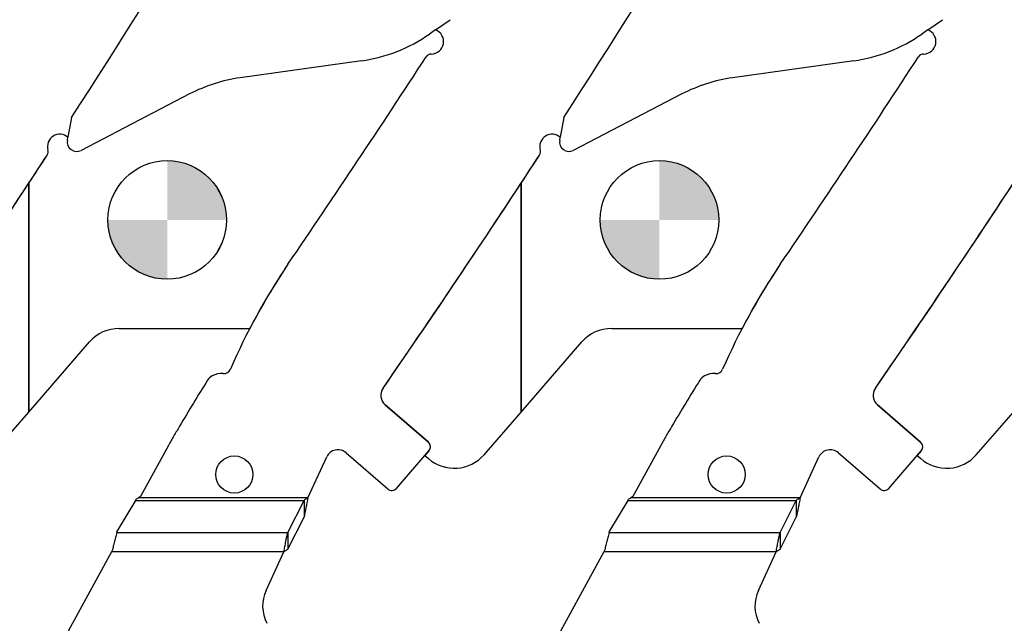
# Model space of a CAD drawing. Header units: inches. Extents: x 0.1 to 87.3, y 0.1 to 33.9.
# Tile 35 of 164: x 6 to 8.3, y 24.2 to 25.7. Entities that reach past the tile are written whole.
import ezdxf

# ---------------------------------------------------------------- set-up
doc = ezdxf.new("R2010")
doc.units = ezdxf.units.IN
doc.header["$MEASUREMENT"] = 0
doc.layers.add('NOTES', color=5, linetype='Continuous')

# ---------------------------------------------------------------- blocks, each defined once
blk = doc.blocks.new('SW_DOWELSYMBOL_26')
at = {"linetype": 'Continuous', "lineweight": 18}
h = blk.add_hatch(color=0, dxfattribs=at)
edge = h.paths.add_edge_path(flags=0)
edge.add_arc((0, 0), 0.1414, 0, 90)
edge.add_line((0, 0.1414), (0, 0))
edge.add_line((0, 0), (0.1414, 0))
h = blk.add_hatch(color=0, dxfattribs=at)
edge = h.paths.add_edge_path(flags=0)
edge.add_arc((0, 0), 0.1414, 180, 270)
edge.add_line((0, -0.1414), (0, 0))
edge.add_line((0, 0), (-0.1414, 0))
at = {"layer": 'NOTES', "color": 0}
blk.add_circle((0, 0), 0.1414, dxfattribs=at)
blk = doc.blocks.new('SW_DOWELSYMBOL_28')
at = {"linetype": 'Continuous', "lineweight": 18}
h = blk.add_hatch(color=0, dxfattribs=at)
edge = h.paths.add_edge_path(flags=0)
edge.add_arc((0, 0), 0.1414, 0, 90)
edge.add_line((0, 0.1414), (0, 0))
edge.add_line((0, 0), (0.1414, 0))
h = blk.add_hatch(color=0, dxfattribs=at)
edge = h.paths.add_edge_path(flags=0)
edge.add_arc((0, 0), 0.1414, 180, 270)
edge.add_line((0, -0.1414), (0, 0))
edge.add_line((0, 0), (-0.1414, 0))
at = {"layer": 'NOTES', "color": 0}
blk.add_circle((0, 0), 0.1414, dxfattribs=at)

msp = doc.modelspace()

# ---------------------------------------------------------------- linework, layer by layer
at = {"color": 7, "linetype": 'Continuous', "lineweight": 25}
for p, q in [((6.945615, 25.657831), (6.980681, 25.682248)), ((8.119365, 25.657831), (8.154431, 25.682248)), ((6.945615, 25.657831), (6.931442, 25.647962)), ((8.119365, 25.657831), (8.105192, 25.647962)), ((6.769346, 25.584356), (6.480398, 25.543747)), ((7.943096, 25.584356), (7.654148, 25.543747)), ((6.359652, 25.50514), (6.100744, 25.370578)), ((7.533402, 25.50514), (7.274494, 25.370578)), ((6.078333, 25.44929), (6.069603, 25.402002)), ((7.252083, 25.44929), (7.243353, 25.402002)), ((6.068242, 25.394627), (6.069603, 25.402002)), ((7.241992, 25.394627), (7.243353, 25.402002)), ((5.976185, 24.746983), (5.976185, 25.292427)), ((5.976185, 25.292427), (5.976185, 24.746983)), ((7.149935, 24.746983), (7.149935, 25.292427)), ((7.149935, 25.292427), (7.149935, 24.746983)), ((6.191973, 24.946235), (6.501579, 24.946235)), ((7.365723, 24.946235), (7.675329, 24.946235)), ((5.976185, 24.746983), (6.121189, 24.913956)), ((7.149935, 24.746983), (7.294939, 24.913956)), ((5.887828, 24.64524), (5.976185, 24.746983)), ((6.928802, 24.675001), (6.825755, 24.76449)), ((6.825755, 24.76449), (6.928802, 24.675001)), ((7.061578, 24.64524), (7.149935, 24.746983)), ((8.102552, 24.675001), (7.999505, 24.76449)), ((7.999505, 24.76449), (8.102552, 24.675001)), ((8.235328, 24.64524), (8.323685, 24.746983)), ((6.309354, 24.66743), (6.242858, 24.545719)), ((6.7326, 24.64985), (6.831998, 24.56353)), ((6.852825, 24.564997), (6.930269, 24.654173)), ((6.930269, 24.654173), (6.920829, 24.643303)), ((7.483104, 24.66743), (7.416608, 24.545719)), ((7.90635, 24.64985), (8.005748, 24.56353)), ((8.026575, 24.564997), (8.104019, 24.654173)), ((8.104019, 24.654173), (8.094579, 24.643303)), ((6.64162, 24.542655), (6.68642, 24.63991)), ((6.920829, 24.643303), (6.929323, 24.635927)), ((7.81537, 24.542655), (7.86017, 24.63991)), ((8.094579, 24.643303), (8.103073, 24.635927)), ((6.230715, 24.536415), (6.187033, 24.463582)), ((6.230715, 24.536415), (6.632385, 24.536415)), ((6.242858, 24.545719), (6.237748, 24.542655)), ((6.64162, 24.542655), (6.237748, 24.542655)), ((6.593559, 24.460026), (6.632385, 24.536415)), ((6.632385, 24.536415), (6.632385, 24.496483)), ((7.404465, 24.536415), (7.360783, 24.463582)), ((7.404465, 24.536415), (7.806135, 24.536415)), ((7.416608, 24.545719), (7.411498, 24.542655)), ((7.81537, 24.542655), (7.411498, 24.542655)), ((7.767309, 24.460026), (7.806135, 24.536415)), ((7.806135, 24.536415), (7.806135, 24.496483)), ((6.593559, 24.420094), (6.632385, 24.496483)), ((7.767309, 24.420094), (7.806135, 24.496483)), ((6.18608, 24.460026), (6.187033, 24.463582)), ((7.35983, 24.460026), (7.360783, 24.463582)), ((6.18608, 24.460026), (6.593559, 24.460026)), ((6.593559, 24.460026), (6.593559, 24.420094)), ((7.35983, 24.460026), (7.767309, 24.460026)), ((7.767309, 24.460026), (7.767309, 24.420094)), ((6.17563, 24.418433), (6.173128, 24.413855)), ((7.34938, 24.418433), (7.346878, 24.413855)), ((6.173128, 24.413855), (5.996267, 24.090133)), ((6.584324, 24.413855), (6.173128, 24.413855)), ((6.541882, 24.321719), (6.584324, 24.413855)), ((7.346878, 24.413855), (7.170017, 24.090133)), ((7.758074, 24.413855), (7.346878, 24.413855)), ((7.715632, 24.321719), (7.758074, 24.413855))]:
    msp.add_line(p, q, dxfattribs=at)
for centre, radius in [((6.306185, 25.204865), 0.141375), ((7.479935, 25.204865), 0.141375), ((6.466174, 24.598057), 0.044291), ((7.639924, 24.598057), 0.044291)]:
    msp.add_circle(centre, radius, dxfattribs=at)
for centre, radius, start, end in [((-15.211181, 39.201135), 25.344756, 327.1397816, 329.9650774), ((-14.037431, 39.201135), 25.344756, 327.1397816, 329.9650774), ((6.717157, 25.955707), 0.375, 278, 304.849803), ((6.9358, 25.629983), 0.029528, 270.085049, 70.584172), ((6.9358, 25.629983), 0.029528, 270.085049, 70.584172), ((7.890907, 25.955707), 0.375, 278, 304.849803), ((8.10955, 25.629983), 0.029528, 270.085049, 70.584172), ((8.10955, 25.629983), 0.029528, 270.085049, 70.584172), ((-14.037431, 39.201135), 24.990425, 325.6467705, 327.0091757), ((-14.037431, 39.201135), 24.990425, 325.6467705, 327.0091757), ((6.935866, 25.585692), 0.014764, 90.085049, 147.009176), ((6.935866, 25.585692), 0.014764, 90.085049, 147.009176), ((-12.863681, 39.201135), 24.990425, 325.6467705, 327.0091757), ((-12.863681, 39.201135), 24.990425, 325.6467705, 327.0091757), ((8.109616, 25.585692), 0.014764, 90.085049, 147.009176), ((8.109616, 25.585692), 0.014764, 90.085049, 147.009176), ((6.532588, 25.172397), 0.375, 98, 117.462262), ((7.706338, 25.172397), 0.375, 98, 117.462262), ((6.050185, 25.379758), 0.029528, 48.880181, 196.113009), ((6.050185, 25.379758), 0.029528, 48.880181, 196.113009), ((7.223935, 25.379758), 0.029528, 48.880181, 196.113009), ((7.223935, 25.379758), 0.029528, 48.880181, 196.113009), ((6.090368, 25.390542), 0.0225, 169.540782, 297.462262), ((7.264118, 25.390542), 0.0225, 169.540782, 297.462262), ((-15.211181, 39.201135), 25.344756, 325.384301, 326.8975404), ((-15.211181, 39.201135), 25.344756, 326.7166078, 326.8975404), ((6.007633, 25.367466), 0.014764, 326.89754, 16.113009), ((6.007633, 25.367466), 0.014764, 326.89754, 16.113009), ((-14.037431, 39.201135), 25.344756, 325.384301, 326.8975404), ((-14.037431, 39.201135), 25.344756, 326.7166078, 326.8975404), ((7.181383, 25.367466), 0.014764, 326.89754, 16.113009), ((7.181383, 25.367466), 0.014764, 326.89754, 16.113009), ((-12.863681, 39.201135), 25.344756, 325.384301, 326.8975404), ((-15.211181, 39.201135), 25.344756, 325.384301, 326.7166078), ((-14.037431, 39.201135), 25.344756, 325.384301, 326.7166078), ((-12.863681, 39.201135), 25.344756, 325.384301, 326.7166078), ((7.903888, 24.217706), 1.578856, 146.060592, 156.426541), ((7.903888, 24.217706), 1.578856, 146.060592, 152.524948), ((9.077638, 24.217706), 1.578856, 146.060592, 156.426541), ((9.077638, 24.217706), 1.578856, 146.060592, 152.524948), ((6.191973, 24.852485), 0.09375, 90, 139.028), ((6.501579, 24.934985), 0.01125, 82.188738, 90), ((7.365723, 24.852485), 0.09375, 90, 139.028), ((7.675329, 24.934985), 0.01125, 82.188738, 90), ((6.436005, 24.791637), 0.047244, 85.692394, 118.651586), ((6.440859, 24.856081), 0.017382, 265.692821, 336.426541), ((7.609755, 24.791637), 0.047244, 85.692394, 118.651586), ((7.614609, 24.856081), 0.017382, 265.692821, 336.426541), ((9.705539, 22.73805), 3.905967, 147.739348, 149.629084), ((6.427511, 24.807184), 0.029528, 118.651586, 147.739348), ((10.879289, 22.73805), 3.905967, 147.739348, 149.629084), ((7.601261, 24.807184), 0.029528, 118.651586, 147.739348), ((6.845116, 24.786785), 0.029528, 145.384301, 229.028), ((6.845116, 24.786785), 0.029528, 145.384301, 229.028), ((8.018866, 24.786785), 0.029528, 145.384301, 229.028), ((8.018866, 24.786785), 0.029528, 145.384301, 229.028), ((7.296713, 24.127999), 1.125107, 148.677497, 150.014763), ((8.470463, 24.127999), 1.125107, 148.677497, 150.014763), ((8.7461, 23.314065), 2.787351, 150.413077, 150.952269), ((6.919122, 24.663854), 0.014764, 319.028, 49.028), ((6.919122, 24.663854), 0.014764, 319.028, 49.028), ((9.91985, 23.314065), 2.787351, 150.413077, 150.952269), ((8.092872, 24.663854), 0.014764, 319.028, 49.028), ((8.092872, 24.663854), 0.014764, 319.028, 49.028), ((6.713239, 24.627555), 0.029528, 49.028, 155.26684), ((7.886989, 24.627555), 0.029528, 49.028, 155.26684), ((6.990794, 24.706711), 0.09375, 229.028, 319.028), ((8.164544, 24.706711), 0.09375, 229.028, 319.028), ((6.841678, 24.574677), 0.014764, 229.028, 319.028), ((8.015428, 24.574677), 0.014764, 229.028, 319.028), ((6.622239, 24.284702), 0.088473, 155.26684, 207.882045), ((7.795989, 24.284702), 0.088473, 155.26684, 207.882045)]:
    msp.add_arc(centre, radius, start, end, dxfattribs=at)
for centre in [(6.23086, 24.542655), (7.40461, 24.542655)]:
    msp.add_ellipse(centre, major_axis=(0.007599, 0.014703), ratio=0.17572799, start_param=4.36662987, end_param=4.57088991, dxfattribs=at)
for points, knots in [([(6.232346, 24.539259), (6.233067, 24.539716), (6.234822, 24.540827), (6.236629, 24.541962), (6.237712, 24.542632), (6.237748, 24.542655)], [0, 0, 0, 0, 0.402596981, 0.980085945, 1, 1, 1, 1]), ([(6.64162, 24.542655), (6.64061, 24.541951), (6.638569, 24.540528), (6.635491, 24.538418), (6.633423, 24.537084), (6.632385, 24.536415)], [0, 0, 0, 0, 0.32817332, 0.66290846, 1, 1, 1, 1]), ([(6.64162, 24.542655), (6.640832, 24.538592), (6.639257, 24.530468), (6.636182, 24.514736), (6.633889, 24.503713), (6.632385, 24.496483)], [0, 0, 0, 0, 0.255975, 0.51194999, 1, 1, 1, 1]), ([(7.406096, 24.539259), (7.406817, 24.539716), (7.408572, 24.540827), (7.410379, 24.541962), (7.411462, 24.542632), (7.411498, 24.542655)], [0, 0, 0, 0, 0.402596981, 0.980085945, 1, 1, 1, 1]), ([(7.81537, 24.542655), (7.814582, 24.538592), (7.813007, 24.530468), (7.809932, 24.514736), (7.807639, 24.503713), (7.806135, 24.496483)], [0, 0, 0, 0, 0.255975, 0.51194999, 1, 1, 1, 1]), ([(7.81537, 24.542655), (7.81436, 24.541951), (7.812319, 24.540528), (7.809241, 24.538418), (7.807173, 24.537084), (7.806135, 24.536415)], [0, 0, 0, 0, 0.32817332, 0.66290846, 1, 1, 1, 1]), ([(6.18608, 24.460026), (6.185487, 24.457793), (6.183907, 24.451841), (6.181344, 24.441766), (6.178452, 24.430079), (6.176552, 24.422239), (6.17563, 24.418433)], [0, 0, 0, 0, 0.17003575, 0.45315745, 0.73451498, 1, 1, 1, 1]), ([(6.584324, 24.413855), (6.585112, 24.417917), (6.586687, 24.426041), (6.589762, 24.441773), (6.592055, 24.452796), (6.593559, 24.460026)], [0, 0, 0, 0, 0.25597499, 0.51194999, 1, 1, 1, 1]), ([(7.35983, 24.460026), (7.359237, 24.457793), (7.357657, 24.451841), (7.355094, 24.441766), (7.352202, 24.430079), (7.350302, 24.422239), (7.34938, 24.418433)], [0, 0, 0, 0, 0.17003575, 0.45315745, 0.73451498, 1, 1, 1, 1]), ([(7.758074, 24.413855), (7.758862, 24.417917), (7.760437, 24.426041), (7.763512, 24.441773), (7.765805, 24.452796), (7.767309, 24.460026)], [0, 0, 0, 0, 0.25597499, 0.51194999, 1, 1, 1, 1]), ([(6.584324, 24.413855), (6.585334, 24.414559), (6.587375, 24.415981), (6.590453, 24.418092), (6.592521, 24.419425), (6.593559, 24.420094)], [0, 0, 0, 0, 0.32817332, 0.66290846, 1, 1, 1, 1]), ([(7.758074, 24.413855), (7.759084, 24.414559), (7.761125, 24.415981), (7.764203, 24.418092), (7.766271, 24.419425), (7.767309, 24.420094)], [0, 0, 0, 0, 0.32817332, 0.66290846, 1, 1, 1, 1])]:
    msp.add_open_spline(points, degree=3, knots=knots, dxfattribs=at)

# ---------------------------------------------------------------- block references
at = {"layer": 'NOTES'}
for name, p in [('SW_DOWELSYMBOL_28', (6.306185, 25.204865)), ('SW_DOWELSYMBOL_26', (7.479935, 25.204865))]:
    msp.add_blockref(name, p, dxfattribs=at)

doc.saveas('drawing.dxf')
